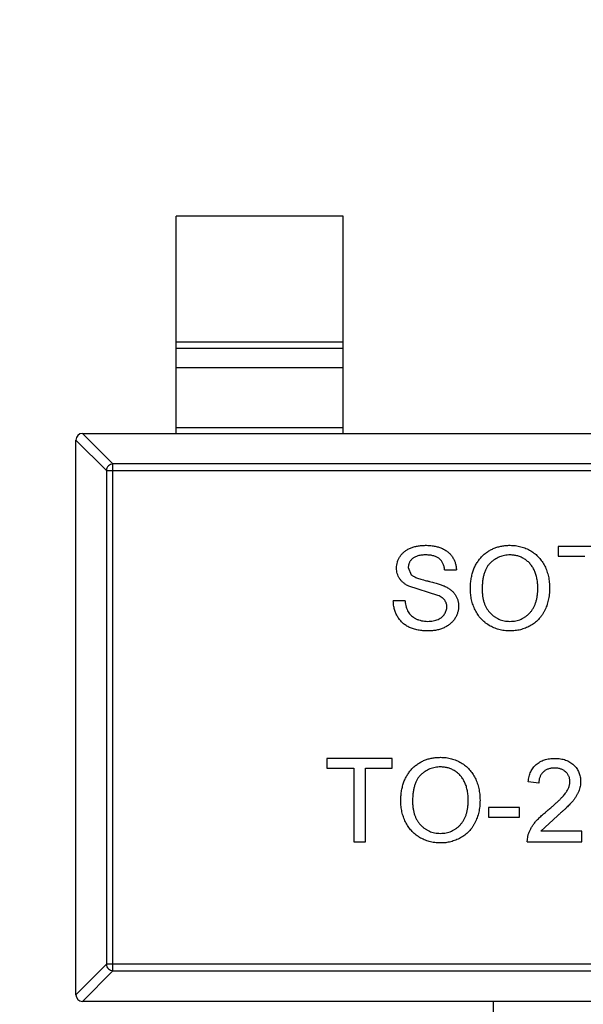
# Model space of a CAD drawing. Header units: inches. Extents: x -36 to 490, y -51 to 98.
# Tile 132 of 153: x 426.98 to 428.67, y 18.16 to 21.11. Entities that reach past the tile are written whole.
import ezdxf

# ---------------------------------------------------------------- set-up
doc = ezdxf.new("R2010")
doc.units = ezdxf.units.IN
doc.header["$LTSCALE"] = 1.21
doc.header["$MEASUREMENT"] = 0
doc.header["$PDMODE"] = 3
doc.header["$PDSIZE"] = 0.3125
doc.layers.get('0').update_dxf_attribs({"linetype": 'CONTINUOUS'})
doc.layers.get('Defpoints').update_dxf_attribs({"linetype": 'CONTINUOUS'})
doc.layers.add('DIM', color=3, linetype='CONTINUOUS')
doc.styles.get("Standard").update_dxf_attribs({"font": 'txt', "width": 0.8})
doc.dimstyles.get("Standard").update_dxf_attribs({"dimtxt": 0.15625, "dimasz": 0.1875, "dimexe": 0.125, "dimexo": 0.0625, "dimgap": 0.09, "dimtad": 0, "dimtih": 1, "dimtoh": 1, "dimzin": 4, "dimdsep": 46, "dimtxsty": 'Standard', "dimblk": '_FILLED', "dimblk1": '_FILLED', "dimblk2": '_FILLED', "dimcen": 0.09, "dimazin": 1, "dimtp": 0.01, "dimtm": 0.01, "dimtfac": 1, "dimtofl": 0, "dimtmove": 0, "dimatfit": 3, "dimldrblk": '_FILLED', "dimfxl": 1, "dimtolj": 1, "dimtzin": 4, "dimarcsym": 0})

# ---------------------------------------------------------------- blocks, each defined once
blk = doc.blocks.new('_FILLED')
at = {"color": 0, "linetype": 'ByBlock'}
blk.add_solid([(0, 0), (-1, 0.1667), (-1, -0.1667)], dxfattribs=at)
blk = doc.blocks.new('*D70')
at = {"layer": 'Defpoints', "color": 0}
for p in [(406.8003, 41.9888), (406.8003, -7.0611), (488.6342, -7.0611)]:
    blk.add_point(p, dxfattribs=at)
at = {"layer": 'DIM', "color": 0, "lineweight": -2}
for p, q in [((406.8628, 41.9888), (488.7592, 41.9888)), ((488.6342, 39.4488), (488.6342, 21.3872)), ((488.6342, -4.5211), (488.6342, 13.5405)), ((406.8628, -7.0611), (488.7592, -7.0611))]:
    blk.add_line(p, q, dxfattribs=at)
at = {"layer": 'DIM', "color": 0, "lineweight": -2, "xscale": 2.54, "yscale": 2.54, "zscale": 2.54}
for p, rotation in [((488.6342, 41.9888), 90), ((488.6342, -7.0611), 270)]:
    blk.add_blockref('_FILLED', p, dxfattribs=dict(at, rotation=rotation))
at = {"layer": 'DIM', "color": 0, "insert": (488.6342, 17.4638), "char_height": 2.5, "attachment_point": 5, "rotation": 90, "line_spacing_factor": 2.5}
blk.add_mtext('\\A1;49.05', dxfattribs=at)

msp = doc.modelspace()

# ---------------------------------------------------------------- linework, layer by layer
at = {"color": 7, "linetype": 'Continuous'}
for p, q in [((427.9464, 20.518), (427.4464, 20.518)), ((427.4464, 19.868), (427.4464, 20.518)), ((427.9464, 19.868), (427.9464, 20.518)), ((427.4464, 20.1419), (427.9464, 20.1419)), ((427.9464, 20.1221), (427.4464, 20.1221)), ((427.9464, 20.0641), (427.4464, 20.0641)), ((427.1661, 19.868), (427.2576, 19.7766)), ((427.1664, 19.868), (430.1264, 19.868)), ((427.4464, 19.8858), (427.9464, 19.8858)), ((427.2379, 19.7569), (427.1464, 19.8483)), ((427.1464, 18.188), (427.1464, 19.848)), ((430.0353, 19.7766), (427.2576, 19.7766)), ((427.2576, 18.2595), (427.2576, 19.7766)), ((427.2379, 19.7569), (430.055, 19.7569)), ((427.2379, 19.7569), (427.2379, 18.2792)), ((428.7859, 19.5299), (428.5904, 19.5299)), ((428.5904, 19.5299), (428.5904, 19.501)), ((428.5904, 19.501), (428.6705, 19.501)), ((428.1417, 19.4669), (428.1506, 19.4448)), ((428.2506, 19.4594), (428.2859, 19.4594)), ((428.2304, 19.3829), (428.1433, 19.4106)), ((428.1321, 19.3664), (428.0968, 19.3664)), ((428.0936, 18.8953), (427.8981, 18.8953)), ((427.8981, 18.8953), (427.8981, 18.8664)), ((428.0936, 18.8664), (428.0936, 18.8953)), ((427.8981, 18.8664), (427.9782, 18.8664)), ((427.9782, 18.8664), (427.9782, 18.6453)), ((428.0135, 18.8664), (428.0936, 18.8664)), ((428.0135, 18.6453), (428.0135, 18.8664)), ((428.5327, 18.8215), (428.5006, 18.8247)), ((428.475, 18.7478), (428.3821, 18.7478)), ((428.3821, 18.7478), (428.3821, 18.719)), ((428.475, 18.719), (428.475, 18.7478)), ((428.3821, 18.719), (428.475, 18.719)), ((428.5883, 18.7237), (428.5386, 18.6773)), ((428.4974, 18.6453), (428.5008, 18.6675)), ((428.6609, 18.6773), (428.5386, 18.6773)), ((428.6609, 18.6453), (428.6609, 18.6773)), ((427.9782, 18.6453), (428.0135, 18.6453)), ((428.4974, 18.6453), (428.6609, 18.6453)), ((427.1464, 18.1877), (427.2379, 18.2792)), ((430.055, 18.2792), (427.2379, 18.2792)), ((427.2576, 18.2595), (427.1661, 18.168)), ((427.2576, 18.2595), (430.0353, 18.2595)), ((430.1264, 18.168), (427.1664, 18.168)), ((428.3964, 17.518), (428.3964, 18.168))]:
    msp.add_line(p, q, dxfattribs=at)
for centre, start, end in [((427.1664, 19.848), 90, 180), ((427.1664, 18.188), 180, 270)]:
    msp.add_arc(centre, 0.02, start, end, dxfattribs=at)
for points, knots in [([(427.2576, 19.7766), (427.255, 19.7765), (427.2499, 19.7754), (427.2435, 19.771), (427.2391, 19.7645), (427.2379, 19.7595), (427.2379, 19.7569)], [0, 0, 0, 0, 0.249032, 0.5, 0.750968, 1, 1, 1, 1]), ([(428.1064, 19.4646), (428.1065, 19.4677), (428.1068, 19.4739), (428.1089, 19.4829), (428.1122, 19.4916), (428.116, 19.4985), (428.1197, 19.5038), (428.1228, 19.5075), (428.1263, 19.511), (428.13, 19.5142), (428.1341, 19.5172), (428.1384, 19.52), (428.143, 19.5224), (428.1496, 19.5255), (428.1584, 19.5285), (428.1695, 19.5312), (428.1812, 19.5327), (428.1891, 19.533), (428.1932, 19.5331)], [0, 0, 0, 0, 0.074995, 0.149165, 0.223664, 0.300412, 0.33957, 0.378921, 0.418096, 0.45823, 0.498427, 0.539708, 0.582216, 0.625824, 0.715481, 0.807384, 0.901634, 1, 1, 1, 1]), ([(428.1932, 19.5331), (428.1976, 19.533), (428.2063, 19.5328), (428.2189, 19.5311), (428.2306, 19.5283), (428.2398, 19.5251), (428.2466, 19.5219), (428.2514, 19.5194), (428.2559, 19.5165), (428.2601, 19.5134), (428.264, 19.51), (428.2676, 19.5063), (428.2709, 19.5024), (428.2748, 19.4969), (428.279, 19.4895), (428.2827, 19.4799), (428.2852, 19.4699), (428.2856, 19.4629), (428.2859, 19.4594)], [0, 0, 0, 0, 0.100475, 0.195644, 0.286083, 0.372983, 0.415026, 0.456052, 0.495939, 0.535566, 0.574087, 0.612519, 0.651081, 0.689513, 0.766237, 0.84235, 0.919974, 1, 1, 1, 1]), ([(428.3276, 19.4016), (428.3277, 19.4066), (428.3278, 19.4163), (428.3294, 19.4306), (428.332, 19.4439), (428.3356, 19.4565), (428.3403, 19.4682), (428.346, 19.4791), (428.3528, 19.4891), (428.3605, 19.4983), (428.3691, 19.5064), (428.3783, 19.5136), (428.3882, 19.5196), (428.3987, 19.5246), (428.4097, 19.5284), (428.4214, 19.5311), (428.4336, 19.5328), (428.442, 19.533), (428.4463, 19.5331)], [0, 0, 0, 0, 0.075226, 0.146575, 0.2145, 0.27953, 0.342403, 0.403496, 0.463762, 0.523864, 0.583252, 0.641302, 0.698898, 0.756295, 0.814628, 0.874325, 0.935783, 1, 1, 1, 1]), ([(428.4463, 19.5331), (428.4491, 19.533), (428.4547, 19.5329), (428.463, 19.5322), (428.4711, 19.5309), (428.4789, 19.5291), (428.4866, 19.5267), (428.4941, 19.524), (428.5013, 19.5206), (428.5082, 19.5167), (428.5149, 19.5124), (428.5212, 19.5077), (428.5271, 19.5026), (428.5326, 19.4971), (428.5376, 19.4911), (428.5423, 19.4848), (428.5466, 19.4781), (428.5504, 19.4709), (428.5538, 19.4635), (428.5567, 19.4558), (428.5592, 19.4478), (428.5613, 19.4396), (428.5628, 19.4312), (428.5639, 19.4225), (428.5646, 19.4136), (428.5647, 19.4075), (428.5647, 19.4045)], [0, 0, 0, 0, 0.043099, 0.085587, 0.126908, 0.167967, 0.20845, 0.249025, 0.289281, 0.33001, 0.370598, 0.410466, 0.450033, 0.489688, 0.529116, 0.569037, 0.609703, 0.650759, 0.692509, 0.734219, 0.776707, 0.819552, 0.863351, 0.907839, 0.953334, 1, 1, 1, 1]), ([(428.1946, 19.5042), (428.1924, 19.5042), (428.1881, 19.5042), (428.1819, 19.5036), (428.1761, 19.5028), (428.1708, 19.5016), (428.166, 19.5), (428.1616, 19.4982), (428.1577, 19.4959), (428.1543, 19.4934), (428.1513, 19.4905), (428.1488, 19.4876), (428.1465, 19.4845), (428.1448, 19.4813), (428.1433, 19.4779), (428.1424, 19.4743), (428.1418, 19.4707), (428.1417, 19.4682), (428.1417, 19.4669)], [0, 0, 0, 0, 0.091511, 0.177143, 0.257108, 0.331198, 0.400592, 0.465625, 0.526973, 0.585443, 0.641399, 0.695044, 0.746782, 0.796959, 0.847545, 0.897439, 0.947649, 1, 1, 1, 1]), ([(428.2506, 19.4594), (428.2504, 19.4611), (428.25, 19.4646), (428.2489, 19.4697), (428.2474, 19.4744), (428.2456, 19.4788), (428.2434, 19.4828), (428.2409, 19.4866), (428.238, 19.4899), (428.2348, 19.4929), (428.2311, 19.4956), (428.2271, 19.4979), (428.2226, 19.4999), (428.2178, 19.5015), (428.2126, 19.5027), (428.2069, 19.5036), (428.2009, 19.5041), (428.1967, 19.5042), (428.1946, 19.5042)], [0, 0, 0, 0, 0.067155, 0.131403, 0.192732, 0.251253, 0.307704, 0.362699, 0.417778, 0.472304, 0.527873, 0.58523, 0.645057, 0.707952, 0.774434, 0.84494, 0.920404, 1, 1, 1, 1]), ([(428.4465, 19.5042), (428.4437, 19.5042), (428.4382, 19.5041), (428.43, 19.5028), (428.4221, 19.501), (428.4145, 19.4985), (428.4073, 19.4951), (428.4004, 19.4909), (428.3937, 19.4861), (428.3874, 19.4805), (428.3814, 19.4741), (428.3765, 19.4666), (428.3722, 19.4581), (428.3687, 19.4486), (428.3661, 19.4381), (428.3642, 19.4267), (428.363, 19.4143), (428.3629, 19.4056), (428.3628, 19.4012)], [0, 0, 0, 0, 0.055943, 0.110382, 0.164048, 0.216759, 0.269601, 0.323009, 0.377581, 0.433449, 0.490922, 0.550625, 0.613117, 0.679861, 0.751358, 0.828261, 0.910795, 1, 1, 1, 1]), ([(428.5295, 19.4047), (428.5295, 19.4072), (428.5294, 19.412), (428.5289, 19.4192), (428.5282, 19.4261), (428.5271, 19.4328), (428.5256, 19.4392), (428.5239, 19.4455), (428.5218, 19.4514), (428.5195, 19.4571), (428.5169, 19.4626), (428.5139, 19.4677), (428.5106, 19.4725), (428.5071, 19.4771), (428.5032, 19.4812), (428.4991, 19.4851), (428.4947, 19.4887), (428.49, 19.4919), (428.4851, 19.4948), (428.48, 19.4973), (428.4748, 19.4995), (428.4694, 19.5012), (428.4639, 19.5025), (428.4583, 19.5036), (428.4524, 19.5041), (428.4485, 19.5042), (428.4465, 19.5042)], [0, 0, 0, 0, 0.050852, 0.099752, 0.147438, 0.194086, 0.239171, 0.28334, 0.326577, 0.368936, 0.410572, 0.451051, 0.490877, 0.530044, 0.568937, 0.607578, 0.64642, 0.685679, 0.724799, 0.763513, 0.802173, 0.84074, 0.879649, 0.919071, 0.959098, 1, 1, 1, 1]), ([(428.1433, 19.4106), (428.1404, 19.4122), (428.1347, 19.4152), (428.1271, 19.4207), (428.1206, 19.4268), (428.1154, 19.4335), (428.1113, 19.4406), (428.1086, 19.4483), (428.1067, 19.4563), (428.1065, 19.4618), (428.1064, 19.4646)], [0, 0, 0, 0, 0.144805, 0.279512, 0.406394, 0.527502, 0.645393, 0.761885, 0.878942, 1, 1, 1, 1]), ([(428.1506, 19.4448), (428.1515, 19.4441), (428.1534, 19.4425), (428.157, 19.4403), (428.1614, 19.4381), (428.1667, 19.4359), (428.1729, 19.4337), (428.18, 19.4315), (428.1879, 19.4292), (428.1966, 19.4271), (428.2052, 19.4249), (428.2135, 19.4228), (428.2211, 19.4207), (428.228, 19.4187), (428.2342, 19.4168), (428.2397, 19.4149), (428.2446, 19.4131), (428.2476, 19.4119), (428.2489, 19.4113)], [0, 0, 0, 0, 0.032743, 0.07241, 0.119611, 0.174673, 0.237345, 0.308352, 0.38763, 0.474784, 0.563332, 0.645136, 0.720203, 0.789134, 0.851497, 0.907331, 0.956969, 1, 1, 1, 1]), ([(428.2489, 19.4113), (428.2507, 19.4104), (428.2543, 19.4088), (428.2593, 19.406), (428.2639, 19.4032), (428.2682, 19.4001), (428.2721, 19.3968), (428.2757, 19.3934), (428.2789, 19.3899), (428.2817, 19.3861), (428.2842, 19.3822), (428.2864, 19.3781), (428.2882, 19.3739), (428.2897, 19.3696), (428.2909, 19.3651), (428.2917, 19.3605), (428.2922, 19.3557), (428.2923, 19.3525), (428.2923, 19.3508)], [0, 0, 0, 0, 0.074931, 0.147078, 0.216364, 0.282503, 0.346688, 0.408836, 0.469262, 0.528432, 0.587001, 0.644416, 0.702189, 0.759767, 0.81849, 0.877633, 0.93802, 1, 1, 1, 1]), ([(428.4462, 19.2767), (428.4433, 19.2767), (428.4376, 19.2768), (428.4292, 19.2776), (428.421, 19.2789), (428.413, 19.2808), (428.4053, 19.2832), (428.3978, 19.2861), (428.3905, 19.2895), (428.3835, 19.2934), (428.3769, 19.2978), (428.3706, 19.3027), (428.3647, 19.3079), (428.3593, 19.3135), (428.3542, 19.3194), (428.3496, 19.3258), (428.3454, 19.3326), (428.3417, 19.3397), (428.3384, 19.347), (428.3355, 19.3545), (428.333, 19.3621), (428.3311, 19.3698), (428.3295, 19.3776), (428.3284, 19.3855), (428.3276, 19.3935), (428.3276, 19.3989), (428.3276, 19.4016)], [0, 0, 0, 0, 0.044697, 0.088534, 0.131409, 0.173814, 0.215715, 0.257247, 0.298848, 0.340604, 0.382029, 0.42297, 0.463632, 0.504048, 0.544591, 0.584964, 0.626265, 0.667979, 0.709943, 0.751382, 0.792619, 0.833948, 0.875008, 0.916446, 0.957907, 1, 1, 1, 1]), ([(428.3628, 19.4012), (428.3629, 19.3976), (428.363, 19.3905), (428.3642, 19.3803), (428.366, 19.3706), (428.3685, 19.3614), (428.3719, 19.353), (428.376, 19.345), (428.3808, 19.3377), (428.3864, 19.331), (428.3925, 19.325), (428.399, 19.3198), (428.4059, 19.3154), (428.4132, 19.3118), (428.4209, 19.309), (428.4289, 19.307), (428.4373, 19.3057), (428.4431, 19.3056), (428.446, 19.3055)], [0, 0, 0, 0, 0.075964, 0.148125, 0.217201, 0.2833, 0.347202, 0.4093, 0.470426, 0.531588, 0.591739, 0.650258, 0.707303, 0.764208, 0.821148, 0.879119, 0.938423, 1, 1, 1, 1]), ([(428.446, 19.3055), (428.449, 19.3056), (428.4548, 19.3057), (428.4634, 19.3069), (428.4715, 19.309), (428.4793, 19.3118), (428.4865, 19.3155), (428.4935, 19.3199), (428.5, 19.3253), (428.5061, 19.3313), (428.5116, 19.3381), (428.5165, 19.3456), (428.5204, 19.3538), (428.5238, 19.3627), (428.5263, 19.3723), (428.5282, 19.3825), (428.5293, 19.3934), (428.5294, 19.4009), (428.5295, 19.4047)], [0, 0, 0, 0, 0.061055, 0.119545, 0.176806, 0.232956, 0.288583, 0.344667, 0.401662, 0.46054, 0.520477, 0.581213, 0.643431, 0.707961, 0.775371, 0.846414, 0.921152, 1, 1, 1, 1]), ([(428.5647, 19.4045), (428.5647, 19.4014), (428.5646, 19.3952), (428.5639, 19.3862), (428.5627, 19.3774), (428.561, 19.3688), (428.5589, 19.3605), (428.5563, 19.3524), (428.5532, 19.3446), (428.5496, 19.337), (428.5456, 19.3298), (428.5412, 19.323), (428.5364, 19.3167), (428.5312, 19.3108), (428.5256, 19.3054), (428.5196, 19.3004), (428.5132, 19.2959), (428.5064, 19.2919), (428.4993, 19.2883), (428.4922, 19.2852), (428.4848, 19.2825), (428.4774, 19.2804), (428.4697, 19.2787), (428.462, 19.2775), (428.4541, 19.2768), (428.4488, 19.2767), (428.4462, 19.2767)], [0, 0, 0, 0, 0.04756, 0.093962, 0.139112, 0.183626, 0.227457, 0.270703, 0.313611, 0.35626, 0.398366, 0.439557, 0.480045, 0.519888, 0.559658, 0.599421, 0.639208, 0.679668, 0.72002, 0.759859, 0.79956, 0.839199, 0.878956, 0.918794, 0.959083, 1, 1, 1, 1]), ([(428.2015, 19.2767), (428.1988, 19.2767), (428.1935, 19.2767), (428.1856, 19.2773), (428.1781, 19.278), (428.1709, 19.2792), (428.1641, 19.2807), (428.1576, 19.2825), (428.1515, 19.2846), (428.1456, 19.287), (428.1402, 19.2899), (428.1349, 19.2929), (428.1301, 19.2964), (428.1255, 19.3003), (428.1212, 19.3043), (428.1172, 19.3088), (428.1135, 19.3136), (428.1102, 19.3187), (428.1072, 19.3241), (428.1045, 19.3296), (428.1023, 19.3353), (428.1005, 19.3412), (428.0989, 19.3472), (428.0978, 19.3535), (428.0971, 19.3599), (428.0969, 19.3642), (428.0968, 19.3664)], [0, 0, 0, 0, 0.052493, 0.102825, 0.151397, 0.198033, 0.242876, 0.285999, 0.327849, 0.368395, 0.407852, 0.446838, 0.485166, 0.523341, 0.561602, 0.59992, 0.638496, 0.677791, 0.71729, 0.756605, 0.796068, 0.835886, 0.875714, 0.916263, 0.95776, 1, 1, 1, 1]), ([(428.1321, 19.3664), (428.1324, 19.3632), (428.1332, 19.3572), (428.1353, 19.3485), (428.1379, 19.3408), (428.1413, 19.3338), (428.1457, 19.3277), (428.151, 19.3221), (428.1574, 19.3174), (428.1647, 19.3131), (428.1727, 19.3097), (428.1814, 19.3073), (428.1905, 19.3058), (428.1968, 19.3056), (428.2, 19.3055)], [0, 0, 0, 0, 0.093796, 0.180188, 0.260363, 0.334847, 0.407093, 0.481448, 0.559271, 0.64227, 0.728586, 0.815978, 0.906035, 1, 1, 1, 1]), ([(428.2571, 19.3491), (428.257, 19.3509), (428.2568, 19.3545), (428.2557, 19.3596), (428.2537, 19.3643), (428.251, 19.3688), (428.2473, 19.3729), (428.2427, 19.3766), (428.2369, 19.38), (428.2327, 19.3819), (428.2304, 19.3829)], [0, 0, 0, 0, 0.117768, 0.230176, 0.339843, 0.450625, 0.566943, 0.696021, 0.839438, 1, 1, 1, 1]), ([(428.2, 19.3055), (428.2028, 19.3056), (428.2083, 19.3057), (428.2163, 19.3069), (428.2238, 19.3086), (428.2307, 19.3113), (428.2369, 19.3144), (428.2423, 19.3183), (428.247, 19.3227), (428.2506, 19.3276), (428.2535, 19.3328), (428.2556, 19.3382), (428.2568, 19.3436), (428.257, 19.3473), (428.2571, 19.3491)], [0, 0, 0, 0, 0.105584, 0.205868, 0.300947, 0.393002, 0.480949, 0.562874, 0.641461, 0.717742, 0.791772, 0.862716, 0.931777, 1, 1, 1, 1]), ([(428.2923, 19.3508), (428.2922, 19.3476), (428.2919, 19.3411), (428.2897, 19.3315), (428.2862, 19.3222), (428.2821, 19.3149), (428.2782, 19.3093), (428.2749, 19.3052), (428.2713, 19.3015), (428.2674, 19.298), (428.2632, 19.2947), (428.2587, 19.2917), (428.2539, 19.2889), (428.2471, 19.2854), (428.238, 19.2819), (428.2264, 19.2789), (428.2142, 19.277), (428.2058, 19.2768), (428.2015, 19.2767)], [0, 0, 0, 0, 0.074816, 0.148535, 0.223872, 0.301297, 0.340894, 0.38034, 0.420127, 0.45995, 0.500831, 0.541907, 0.584439, 0.62808, 0.717267, 0.80786, 0.901925, 1, 1, 1, 1]), ([(428.1192, 18.7669), (428.1193, 18.772), (428.1195, 18.7817), (428.1211, 18.7959), (428.1236, 18.8093), (428.1273, 18.8219), (428.132, 18.8336), (428.1376, 18.8445), (428.1445, 18.8545), (428.1522, 18.8637), (428.1608, 18.8718), (428.17, 18.879), (428.1799, 18.885), (428.1903, 18.89), (428.2014, 18.8938), (428.2131, 18.8964), (428.2253, 18.8982), (428.2337, 18.8984), (428.238, 18.8985)], [0, 0, 0, 0, 0.075226, 0.146575, 0.2145, 0.27953, 0.342403, 0.403496, 0.463762, 0.523864, 0.583252, 0.641302, 0.698898, 0.756295, 0.814628, 0.874325, 0.935783, 1, 1, 1, 1]), ([(428.238, 18.8985), (428.2408, 18.8984), (428.2464, 18.8983), (428.2547, 18.8976), (428.2628, 18.8962), (428.2706, 18.8945), (428.2783, 18.8921), (428.2857, 18.8894), (428.2929, 18.8859), (428.2999, 18.8821), (428.3066, 18.8778), (428.3129, 18.8731), (428.3188, 18.868), (428.3243, 18.8625), (428.3293, 18.8565), (428.334, 18.8502), (428.3382, 18.8434), (428.342, 18.8363), (428.3454, 18.8289), (428.3483, 18.8212), (428.3508, 18.8132), (428.3529, 18.805), (428.3544, 18.7966), (428.3556, 18.7879), (428.3562, 18.7789), (428.3564, 18.7729), (428.3564, 18.7699)], [0, 0, 0, 0, 0.043099, 0.085587, 0.126908, 0.167967, 0.20845, 0.249025, 0.289281, 0.33001, 0.370598, 0.410466, 0.450033, 0.489688, 0.529116, 0.569037, 0.609703, 0.650759, 0.692509, 0.734219, 0.776707, 0.819552, 0.863351, 0.907839, 0.953334, 1, 1, 1, 1]), ([(428.5006, 18.8247), (428.501, 18.8275), (428.5016, 18.833), (428.5032, 18.8408), (428.5054, 18.8482), (428.5081, 18.855), (428.5114, 18.8613), (428.5152, 18.8672), (428.5197, 18.8725), (428.5246, 18.8773), (428.5301, 18.8815), (428.536, 18.8852), (428.5424, 18.8883), (428.5492, 18.8909), (428.5565, 18.8928), (428.5642, 18.8942), (428.5723, 18.8951), (428.5779, 18.8952), (428.5808, 18.8953)], [0, 0, 0, 0, 0.070675, 0.137493, 0.201473, 0.262869, 0.32255, 0.380737, 0.43822, 0.495487, 0.553484, 0.611346, 0.670644, 0.731587, 0.794183, 0.859445, 0.928208, 1, 1, 1, 1]), ([(428.5808, 18.8953), (428.5837, 18.8952), (428.5893, 18.8951), (428.5975, 18.8941), (428.6052, 18.8926), (428.6125, 18.8904), (428.6194, 18.8876), (428.6257, 18.8842), (428.6316, 18.8802), (428.637, 18.8755), (428.6419, 18.8704), (428.6461, 18.865), (428.6497, 18.8593), (428.6527, 18.8533), (428.6549, 18.8469), (428.6565, 18.8403), (428.6576, 18.8334), (428.6576, 18.8286), (428.6577, 18.8262)], [0, 0, 0, 0, 0.074712, 0.145539, 0.213339, 0.278615, 0.342094, 0.40389, 0.465063, 0.526577, 0.587328, 0.64638, 0.704345, 0.761672, 0.819418, 0.878039, 0.937796, 1, 1, 1, 1]), ([(428.2382, 18.8696), (428.2354, 18.8696), (428.2298, 18.8694), (428.2217, 18.8682), (428.2138, 18.8664), (428.2062, 18.8638), (428.199, 18.8605), (428.192, 18.8563), (428.1854, 18.8515), (428.179, 18.8459), (428.1731, 18.8395), (428.1681, 18.832), (428.1639, 18.8235), (428.1604, 18.814), (428.1577, 18.8035), (428.1559, 18.7921), (428.1547, 18.7796), (428.1546, 18.771), (428.1545, 18.7665)], [0, 0, 0, 0, 0.055943, 0.110382, 0.164048, 0.216759, 0.269601, 0.323009, 0.377581, 0.433449, 0.490922, 0.550625, 0.613117, 0.679861, 0.751358, 0.828261, 0.910795, 1, 1, 1, 1]), ([(428.3212, 18.7701), (428.3211, 18.7726), (428.3211, 18.7774), (428.3205, 18.7846), (428.3198, 18.7915), (428.3187, 18.7982), (428.3172, 18.8046), (428.3156, 18.8108), (428.3135, 18.8168), (428.3112, 18.8225), (428.3085, 18.828), (428.3056, 18.8331), (428.3023, 18.8379), (428.2988, 18.8425), (428.2949, 18.8466), (428.2908, 18.8505), (428.2864, 18.8541), (428.2817, 18.8573), (428.2768, 18.8602), (428.2717, 18.8627), (428.2665, 18.8649), (428.2611, 18.8666), (428.2556, 18.8679), (428.2499, 18.8689), (428.2441, 18.8695), (428.2402, 18.8696), (428.2382, 18.8696)], [0, 0, 0, 0, 0.050852, 0.099752, 0.147438, 0.194086, 0.239171, 0.28334, 0.326577, 0.368936, 0.410572, 0.451051, 0.490877, 0.530044, 0.568937, 0.607578, 0.64642, 0.685679, 0.724799, 0.763513, 0.802173, 0.84074, 0.879649, 0.919071, 0.959098, 1, 1, 1, 1]), ([(428.5801, 18.8664), (428.5783, 18.8664), (428.5749, 18.8663), (428.57, 18.8657), (428.5652, 18.8648), (428.5608, 18.8635), (428.5566, 18.8618), (428.5527, 18.8597), (428.549, 18.8574), (428.5457, 18.8546), (428.5427, 18.8514), (428.54, 18.848), (428.5378, 18.8443), (428.536, 18.8403), (428.5345, 18.836), (428.5334, 18.8314), (428.5329, 18.8266), (428.5328, 18.8232), (428.5327, 18.8215)], [0, 0, 0, 0, 0.070696, 0.138358, 0.20337, 0.2657, 0.327256, 0.386512, 0.445858, 0.505173, 0.56378, 0.622343, 0.680824, 0.739795, 0.800801, 0.864239, 0.930631, 1, 1, 1, 1]), ([(428.6256, 18.8259), (428.6256, 18.8273), (428.6255, 18.8301), (428.6249, 18.8341), (428.624, 18.838), (428.6225, 18.8417), (428.6208, 18.8452), (428.6186, 18.8486), (428.616, 18.8518), (428.613, 18.8547), (428.6098, 18.8575), (428.6062, 18.8598), (428.6025, 18.8619), (428.5985, 18.8636), (428.5942, 18.8648), (428.5897, 18.8657), (428.585, 18.8663), (428.5817, 18.8664), (428.5801, 18.8664)], [0, 0, 0, 0, 0.061762, 0.121174, 0.179421, 0.236843, 0.294322, 0.353191, 0.412721, 0.474522, 0.537057, 0.599591, 0.662367, 0.725246, 0.790316, 0.857724, 0.927232, 1, 1, 1, 1]), ([(428.5584, 18.7388), (428.5617, 18.7415), (428.5678, 18.7467), (428.5766, 18.7544), (428.5846, 18.7616), (428.5917, 18.7683), (428.598, 18.7746), (428.6034, 18.7804), (428.6081, 18.7856), (428.612, 18.7905), (428.6153, 18.7951), (428.618, 18.7996), (428.6204, 18.8041), (428.6223, 18.8085), (428.6238, 18.8129), (428.6248, 18.8173), (428.6255, 18.8216), (428.6256, 18.8245), (428.6256, 18.8259)], [0, 0, 0, 0, 0.11141, 0.214526, 0.309417, 0.396087, 0.474284, 0.544374, 0.60642, 0.660582, 0.709794, 0.756451, 0.800767, 0.843168, 0.884295, 0.923885, 0.962359, 1, 1, 1, 1]), ([(428.6577, 18.8262), (428.6576, 18.8238), (428.6575, 18.8188), (428.6564, 18.8114), (428.6546, 18.8041), (428.6521, 18.7968), (428.6488, 18.7894), (428.6446, 18.7819), (428.6393, 18.7742), (428.6343, 18.7677), (428.6296, 18.7622), (428.6255, 18.7577), (428.6207, 18.7529), (428.6154, 18.7477), (428.6094, 18.7422), (428.603, 18.7363), (428.5958, 18.7301), (428.5909, 18.7259), (428.5883, 18.7237)], [0, 0, 0, 0, 0.057945, 0.116018, 0.174826, 0.234683, 0.296827, 0.364061, 0.436192, 0.51426, 0.556976, 0.604856, 0.657675, 0.715751, 0.77884, 0.847501, 0.921228, 1, 1, 1, 1]), ([(428.2378, 18.642), (428.2349, 18.6421), (428.2293, 18.6422), (428.2208, 18.643), (428.2126, 18.6443), (428.2047, 18.6461), (428.1969, 18.6486), (428.1895, 18.6515), (428.1822, 18.6549), (428.1752, 18.6588), (428.1685, 18.6632), (428.1623, 18.6681), (428.1564, 18.6733), (428.151, 18.6789), (428.1459, 18.6848), (428.1413, 18.6912), (428.1371, 18.698), (428.1334, 18.7051), (428.13, 18.7124), (428.1272, 18.7199), (428.1247, 18.7275), (428.1227, 18.7352), (428.1211, 18.743), (428.1201, 18.7509), (428.1193, 18.7589), (428.1193, 18.7642), (428.1192, 18.7669)], [0, 0, 0, 0, 0.044697, 0.088534, 0.131409, 0.173814, 0.215715, 0.257247, 0.298848, 0.340604, 0.382029, 0.42297, 0.463632, 0.504048, 0.544591, 0.584964, 0.626265, 0.667979, 0.709943, 0.751382, 0.792619, 0.833948, 0.875008, 0.916446, 0.957907, 1, 1, 1, 1]), ([(428.1545, 18.7665), (428.1545, 18.7629), (428.1546, 18.7559), (428.1559, 18.7456), (428.1577, 18.736), (428.1602, 18.7268), (428.1636, 18.7183), (428.1676, 18.7104), (428.1725, 18.7031), (428.178, 18.6964), (428.1841, 18.6904), (428.1906, 18.6852), (428.1976, 18.6808), (428.2049, 18.6772), (428.2125, 18.6743), (428.2206, 18.6724), (428.229, 18.6711), (428.2347, 18.671), (428.2377, 18.6709)], [0, 0, 0, 0, 0.075964, 0.148125, 0.217201, 0.2833, 0.347202, 0.4093, 0.470426, 0.531588, 0.591739, 0.650258, 0.707303, 0.764208, 0.821148, 0.879119, 0.938423, 1, 1, 1, 1]), ([(428.2377, 18.6709), (428.2406, 18.671), (428.2465, 18.6711), (428.255, 18.6723), (428.2631, 18.6744), (428.2709, 18.6772), (428.2782, 18.6809), (428.2852, 18.6853), (428.2917, 18.6906), (428.2978, 18.6967), (428.3033, 18.7035), (428.3081, 18.711), (428.3121, 18.7192), (428.3155, 18.7281), (428.318, 18.7376), (428.3199, 18.7479), (428.321, 18.7588), (428.3211, 18.7663), (428.3212, 18.7701)], [0, 0, 0, 0, 0.061055, 0.119545, 0.176806, 0.232956, 0.288583, 0.344667, 0.401662, 0.46054, 0.520477, 0.581213, 0.643431, 0.707961, 0.775371, 0.846414, 0.921152, 1, 1, 1, 1]), ([(428.3564, 18.7699), (428.3564, 18.7667), (428.3563, 18.7606), (428.3556, 18.7515), (428.3543, 18.7427), (428.3527, 18.7342), (428.3505, 18.7258), (428.3479, 18.7178), (428.3448, 18.7099), (428.3413, 18.7024), (428.3373, 18.6952), (428.3329, 18.6884), (428.3281, 18.6821), (428.3229, 18.6762), (428.3173, 18.6708), (428.3112, 18.6658), (428.3049, 18.6613), (428.2981, 18.6572), (428.291, 18.6537), (428.2838, 18.6506), (428.2765, 18.6479), (428.269, 18.6458), (428.2614, 18.6441), (428.2537, 18.6429), (428.2458, 18.6422), (428.2405, 18.6421), (428.2378, 18.642)], [0, 0, 0, 0, 0.04756, 0.093962, 0.139112, 0.183626, 0.227457, 0.270703, 0.313611, 0.35626, 0.398366, 0.439557, 0.480045, 0.519888, 0.559658, 0.599421, 0.639208, 0.679668, 0.72002, 0.759859, 0.79956, 0.839199, 0.878956, 0.918794, 0.959083, 1, 1, 1, 1]), ([(428.5008, 18.6675), (428.5019, 18.6704), (428.504, 18.6764), (428.5084, 18.685), (428.5135, 18.6935), (428.5185, 18.7005), (428.5231, 18.7061), (428.527, 18.7104), (428.5312, 18.7149), (428.5359, 18.7194), (428.541, 18.7241), (428.5464, 18.729), (428.5522, 18.7338), (428.5563, 18.7371), (428.5584, 18.7388)], [0, 0, 0, 0, 0.100388, 0.204407, 0.310686, 0.422157, 0.480685, 0.543238, 0.6095, 0.679555, 0.753841, 0.831641, 0.913813, 1, 1, 1, 1]), ([(427.2379, 18.2792), (427.2379, 18.2766), (427.2391, 18.2715), (427.2435, 18.2651), (427.2499, 18.2607), (427.255, 18.2595), (427.2576, 18.2595)], [0, 0, 0, 0, 0.249032, 0.5, 0.750968, 1, 1, 1, 1])]:
    msp.add_open_spline(points, degree=3, knots=knots, dxfattribs=at)

# ---------------------------------------------------------------- dimensions: what is measured, and where the dimension line sits
at = {"layer": 'DIM'}
dim = msp.add_linear_dim(base=(488.6342, -7.0611), p1=(406.8003, 41.9888), p2=(406.8003, -7.0611), angle=90, dimstyle='Standard', override={"dimtxt": 2.5, "dimasz": 2.54, "dimtih": 0, "dimtoh": 0, "dimzin": 0, "dimcen": 0.198, "dimadec": 0, "dimazin": 0, "dimtp": 0, "dimtm": 0, "dimtdec": 4, "dimtzin": 0}, dxfattribs=at)
dim.commit()
dim.dimension.update_dxf_attribs({"geometry": '*D70', "text_midpoint": (488.6342, 17.4638)})

doc.saveas('drawing.dxf')
